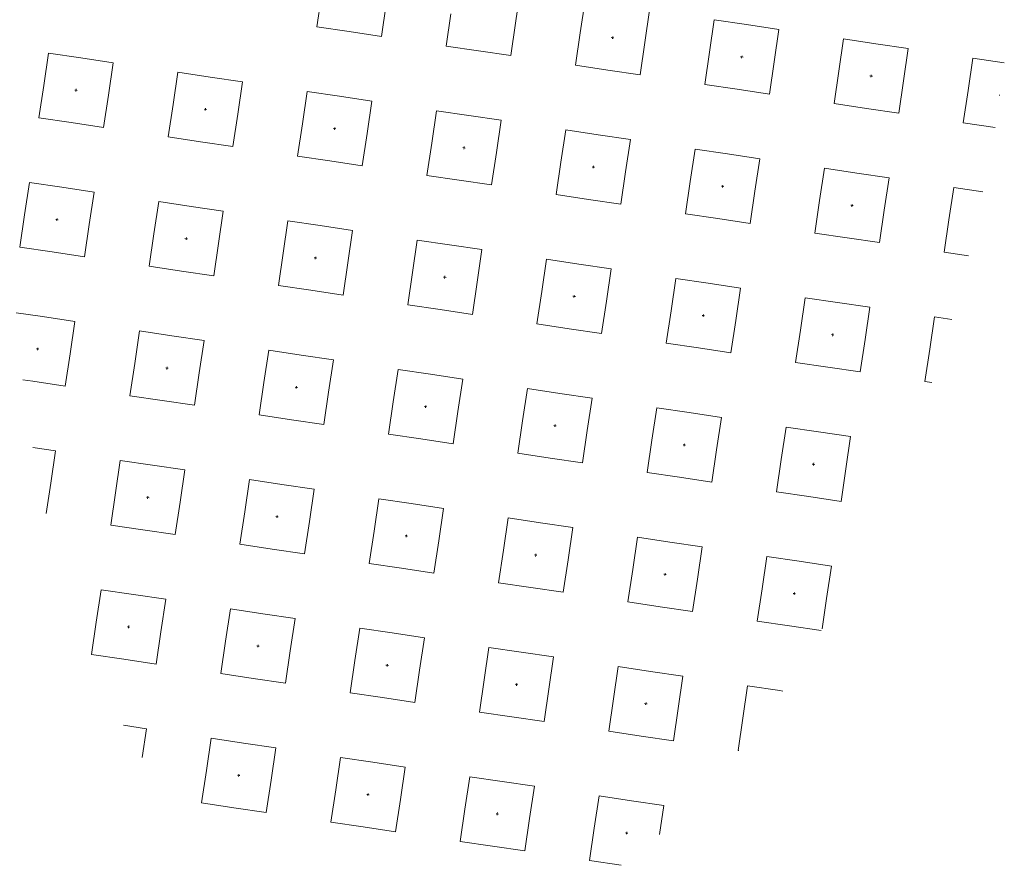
# Model space of a CAD drawing. Header units: metres. Extents: x 167072 to 168585, y 462393 to 462997.
# Tile 27 of 95: x 167579.62 to 167580.82, y 462584.03 to 462585.06. Entities that reach past the tile are written whole.
import ezdxf
from ezdxf.enums import TextEntityAlignment as Align

# ---------------------------------------------------------------- set-up
doc = ezdxf.new("R2010")
doc.units = ezdxf.units.M
doc.header["$LTSCALE"] = 0.2
doc.layers.get('0').update_dxf_attribs({"lineweight": 25})
doc.layers.add('N-WE-VH-VERHARDING_TEGEL_GRAS-S', color=70, linetype='Continuous', lineweight=13)
doc.styles.add('NLCS-ISO', font='NLCS-ISO.ttf')

# ---------------------------------------------------------------- blocks, each defined once
blk = doc.blocks.new('SVH-GRASTEGEL_STIP-SO')
for p, q in [((-1.8444, 2.6244), (-1.8444, 2.7865)), ((-1.4444, 2.8244), (-1.2444, 2.8244)), ((-1.4444, 2.6244), (-1.4444, 2.8244)), ((-1.2444, 2.8244), (-1.0444, 2.8244)), ((-1.0444, 2.6244), (-1.0444, 2.8244)), ((-0.6444, 2.8244), (-0.4444, 2.8244)), ((-0.6444, 2.6244), (-0.6444, 2.8244)), ((-0.4444, 2.8244), (-0.2444, 2.8244)), ((-0.2444, 2.6244), (-0.2444, 2.8244)), ((-2.2444, 2.6244), (-2.2444, 2.6875)), ((-2.2444, 2.4244), (-2.2444, 2.6244)), ((-2.0519, 2.6244), (-2.0444, 2.6244)), ((-2.0519, 2.6244), (-2.0444, 2.6244)), ((-2.0444, 2.6319), (-2.0444, 2.6244)), ((-2.0444, 2.6319), (-2.0444, 2.6244)), ((-2.0444, 2.6244), (-2.0444, 2.6169)), ((-2.0444, 2.6244), (-2.0369, 2.6244)), ((-2.0444, 2.6244), (-2.0444, 2.6169)), ((-2.0444, 2.6244), (-2.0369, 2.6244)), ((-1.8444, 2.4244), (-1.8444, 2.6244)), ((-1.4444, 2.4244), (-1.4444, 2.6244)), ((-1.2519, 2.6244), (-1.2444, 2.6244)), ((-1.2519, 2.6244), (-1.2444, 2.6244)), ((-1.2444, 2.6319), (-1.2444, 2.6244)), ((-1.2444, 2.6319), (-1.2444, 2.6244)), ((-1.2444, 2.6244), (-1.2444, 2.6169)), ((-1.2444, 2.6244), (-1.2369, 2.6244)), ((-1.2444, 2.6244), (-1.2444, 2.6169)), ((-1.2444, 2.6244), (-1.2369, 2.6244)), ((-1.0444, 2.4244), (-1.0444, 2.6244)), ((-0.6444, 2.4244), (-0.6444, 2.6244)), ((-0.4519, 2.6244), (-0.4444, 2.6244)), ((-0.4519, 2.6244), (-0.4444, 2.6244)), ((-0.4444, 2.6319), (-0.4444, 2.6244)), ((-0.4444, 2.6319), (-0.4444, 2.6244)), ((-0.4444, 2.6244), (-0.4444, 2.6169)), ((-0.4444, 2.6244), (-0.4369, 2.6244)), ((-0.4444, 2.6244), (-0.4444, 2.6169)), ((-0.4444, 2.6244), (-0.4369, 2.6244)), ((-0.2444, 2.4244), (-0.2444, 2.6244)), ((-2.6444, 2.4244), (-2.6444, 2.5651)), ((-3.0327, 2.4244), (-2.8444, 2.4244)), ((-2.8444, 2.4244), (-2.6444, 2.4244)), ((-2.2444, 2.4244), (-2.0444, 2.4244)), ((-2.0444, 2.4244), (-1.8444, 2.4244)), ((-1.4444, 2.4244), (-1.2444, 2.4244)), ((-1.2444, 2.4244), (-1.0444, 2.4244)), ((-0.6444, 2.4244), (-0.4444, 2.4244)), ((-0.4444, 2.4244), (-0.2444, 2.4244)), ((-3.8444, 2.0244), (-3.6444, 2.0244)), ((-3.8444, 1.8244), (-3.8444, 2.0244)), ((-3.6444, 2.0244), (-3.4444, 2.0244)), ((-3.4444, 1.8244), (-3.4444, 2.0244)), ((-3.0444, 2.0244), (-2.8444, 2.0244)), ((-3.0444, 1.8244), (-3.0444, 2.0244)), ((-2.8444, 2.0244), (-2.6444, 2.0244)), ((-2.6444, 1.8244), (-2.6444, 2.0244)), ((-2.2444, 2.0244), (-2.0444, 2.0244)), ((-2.2444, 1.8244), (-2.2444, 2.0244)), ((-2.0444, 2.0244), (-1.8444, 2.0244)), ((-1.8444, 1.8244), (-1.8444, 2.0244)), ((-1.4444, 2.0244), (-1.2444, 2.0244)), ((-1.4444, 1.8244), (-1.4444, 2.0244)), ((-1.2444, 2.0244), (-1.0444, 2.0244)), ((-1.0444, 1.8244), (-1.0444, 2.0244)), ((-0.6444, 2.0244), (-0.4444, 2.0244)), ((-0.6444, 1.8244), (-0.6444, 2.0244)), ((-0.4444, 2.0244), (-0.2444, 2.0244)), ((-0.2444, 1.8244), (-0.2444, 2.0244)), ((-3.8444, 1.6244), (-3.8444, 1.8244)), ((-3.6519, 1.8244), (-3.6444, 1.8244)), ((-3.6519, 1.8244), (-3.6444, 1.8244)), ((-3.6444, 1.8319), (-3.6444, 1.8244)), ((-3.6444, 1.8319), (-3.6444, 1.8244)), ((-3.6444, 1.8244), (-3.6444, 1.8169)), ((-3.6444, 1.8244), (-3.6369, 1.8244)), ((-3.6444, 1.8244), (-3.6444, 1.8169)), ((-3.6444, 1.8244), (-3.6369, 1.8244)), ((-3.4444, 1.6244), (-3.4444, 1.8244)), ((-3.0444, 1.6244), (-3.0444, 1.8244)), ((-2.8519, 1.8244), (-2.8444, 1.8244)), ((-2.8519, 1.8244), (-2.8444, 1.8244)), ((-2.8444, 1.8319), (-2.8444, 1.8244)), ((-2.8444, 1.8319), (-2.8444, 1.8244)), ((-2.8444, 1.8244), (-2.8444, 1.8169)), ((-2.8444, 1.8244), (-2.8369, 1.8244)), ((-2.8444, 1.8244), (-2.8444, 1.8169)), ((-2.8444, 1.8244), (-2.8369, 1.8244)), ((-2.6444, 1.6244), (-2.6444, 1.8244)), ((-2.2444, 1.6244), (-2.2444, 1.8244)), ((-2.0519, 1.8244), (-2.0444, 1.8244)), ((-2.0519, 1.8244), (-2.0444, 1.8244)), ((-2.0444, 1.8319), (-2.0444, 1.8244)), ((-2.0444, 1.8319), (-2.0444, 1.8244)), ((-2.0444, 1.8244), (-2.0444, 1.8169)), ((-2.0444, 1.8244), (-2.0369, 1.8244)), ((-2.0444, 1.8244), (-2.0444, 1.8169)), ((-2.0444, 1.8244), (-2.0369, 1.8244)), ((-1.8444, 1.6244), (-1.8444, 1.8244)), ((-1.4444, 1.6244), (-1.4444, 1.8244)), ((-1.2519, 1.8244), (-1.2444, 1.8244)), ((-1.2519, 1.8244), (-1.2444, 1.8244)), ((-1.2444, 1.8319), (-1.2444, 1.8244)), ((-1.2444, 1.8319), (-1.2444, 1.8244)), ((-1.2444, 1.8244), (-1.2444, 1.8169)), ((-1.2444, 1.8244), (-1.2369, 1.8244)), ((-1.2444, 1.8244), (-1.2444, 1.8169)), ((-1.2444, 1.8244), (-1.2369, 1.8244)), ((-1.0444, 1.6244), (-1.0444, 1.8244)), ((-0.6444, 1.6244), (-0.6444, 1.8244)), ((-0.4519, 1.8244), (-0.4444, 1.8244)), ((-0.4519, 1.8244), (-0.4444, 1.8244)), ((-0.4444, 1.8319), (-0.4444, 1.8244)), ((-0.4444, 1.8319), (-0.4444, 1.8244)), ((-0.4444, 1.8244), (-0.4444, 1.8169)), ((-0.4444, 1.8244), (-0.4369, 1.8244)), ((-0.4444, 1.8244), (-0.4444, 1.8169)), ((-0.4444, 1.8244), (-0.4369, 1.8244)), ((-0.2444, 1.6244), (-0.2444, 1.8244)), ((-4.2444, 1.6244), (-4.2444, 1.7663)), ((-4.423, 1.6244), (-4.2444, 1.6244)), ((-3.8444, 1.6244), (-3.6444, 1.6244)), ((-3.6444, 1.6244), (-3.4444, 1.6244)), ((-3.0444, 1.6244), (-2.8444, 1.6244)), ((-2.8444, 1.6244), (-2.6444, 1.6244)), ((-2.2444, 1.6244), (-2.0444, 1.6244)), ((-2.0444, 1.6244), (-1.8444, 1.6244)), ((-1.4444, 1.6244), (-1.2444, 1.6244)), ((-1.2444, 1.6244), (-1.0444, 1.6244)), ((-0.6444, 1.6244), (-0.4444, 1.6244)), ((-0.4444, 1.6244), (-0.2444, 1.6244)), ((-4.6444, 1.2244), (-4.4444, 1.2244)), ((-4.6444, 1.0244), (-4.6444, 1.2244)), ((-4.4444, 1.2244), (-4.2444, 1.2244)), ((-4.2444, 1.0244), (-4.2444, 1.2244)), ((-3.8444, 1.2244), (-3.6444, 1.2244)), ((-3.8444, 1.0244), (-3.8444, 1.2244)), ((-3.6444, 1.2244), (-3.4444, 1.2244)), ((-3.4444, 1.0244), (-3.4444, 1.2244)), ((-3.0444, 1.2244), (-2.8444, 1.2244)), ((-3.0444, 1.0244), (-3.0444, 1.2244)), ((-2.8444, 1.2244), (-2.6444, 1.2244)), ((-2.6444, 1.0244), (-2.6444, 1.2244)), ((-2.2444, 1.2244), (-2.0444, 1.2244)), ((-2.2444, 1.0244), (-2.2444, 1.2244)), ((-2.0444, 1.2244), (-1.8444, 1.2244)), ((-1.8444, 1.0244), (-1.8444, 1.2244)), ((-1.4444, 1.2244), (-1.2444, 1.2244)), ((-1.4444, 1.0244), (-1.4444, 1.2244)), ((-1.2444, 1.2244), (-1.0444, 1.2244)), ((-1.0444, 1.0244), (-1.0444, 1.2244)), ((-0.6444, 1.2244), (-0.4444, 1.2244)), ((-0.6444, 1.0244), (-0.6444, 1.2244)), ((-0.4444, 1.2244), (-0.2444, 1.2244)), ((-0.2444, 1.0244), (-0.2444, 1.2244)), ((0.1556, 1.2244), (0.3556, 1.2244)), ((0.1556, 1.0244), (0.1556, 1.2244)), ((-4.6444, 0.8244), (-4.6444, 1.0244)), ((-4.4519, 1.0244), (-4.4444, 1.0244)), ((-4.4519, 1.0244), (-4.4444, 1.0244)), ((-4.4444, 1.0319), (-4.4444, 1.0244)), ((-4.4444, 1.0319), (-4.4444, 1.0244)), ((-4.4444, 1.0244), (-4.4444, 1.0169)), ((-4.4444, 1.0244), (-4.4369, 1.0244)), ((-4.4444, 1.0244), (-4.4444, 1.0169)), ((-4.4444, 1.0244), (-4.4369, 1.0244)), ((-4.2444, 0.8244), (-4.2444, 1.0244)), ((-3.8444, 0.8244), (-3.8444, 1.0244)), ((-3.6519, 1.0244), (-3.6444, 1.0244)), ((-3.6519, 1.0244), (-3.6444, 1.0244)), ((-3.6444, 1.0319), (-3.6444, 1.0244)), ((-3.6444, 1.0319), (-3.6444, 1.0244)), ((-3.6444, 1.0244), (-3.6444, 1.0169)), ((-3.6444, 1.0244), (-3.6369, 1.0244)), ((-3.6444, 1.0244), (-3.6444, 1.0169)), ((-3.6444, 1.0244), (-3.6369, 1.0244)), ((-3.4444, 0.8244), (-3.4444, 1.0244)), ((-3.0444, 0.8244), (-3.0444, 1.0244)), ((-2.8519, 1.0244), (-2.8444, 1.0244)), ((-2.8519, 1.0244), (-2.8444, 1.0244)), ((-2.8444, 1.0319), (-2.8444, 1.0244)), ((-2.8444, 1.0319), (-2.8444, 1.0244)), ((-2.8444, 1.0244), (-2.8444, 1.0169)), ((-2.8444, 1.0244), (-2.8369, 1.0244)), ((-2.8444, 1.0244), (-2.8444, 1.0169)), ((-2.8444, 1.0244), (-2.8369, 1.0244)), ((-2.6444, 0.8244), (-2.6444, 1.0244)), ((-2.2444, 0.8244), (-2.2444, 1.0244)), ((-2.0519, 1.0244), (-2.0444, 1.0244)), ((-2.0519, 1.0244), (-2.0444, 1.0244)), ((-2.0444, 1.0319), (-2.0444, 1.0244)), ((-2.0444, 1.0319), (-2.0444, 1.0244)), ((-2.0444, 1.0244), (-2.0444, 1.0169)), ((-2.0444, 1.0244), (-2.0369, 1.0244)), ((-2.0444, 1.0244), (-2.0444, 1.0169)), ((-2.0444, 1.0244), (-2.0369, 1.0244)), ((-1.8444, 0.8244), (-1.8444, 1.0244)), ((-1.4444, 0.8244), (-1.4444, 1.0244)), ((-1.2519, 1.0244), (-1.2444, 1.0244)), ((-1.2519, 1.0244), (-1.2444, 1.0244)), ((-1.2444, 1.0319), (-1.2444, 1.0244)), ((-1.2444, 1.0319), (-1.2444, 1.0244)), ((-1.2444, 1.0244), (-1.2444, 1.0169)), ((-1.2444, 1.0244), (-1.2369, 1.0244)), ((-1.2444, 1.0244), (-1.2444, 1.0169)), ((-1.2444, 1.0244), (-1.2369, 1.0244)), ((-1.0444, 0.8244), (-1.0444, 1.0244)), ((-0.6444, 0.8244), (-0.6444, 1.0244)), ((-0.4519, 1.0244), (-0.4444, 1.0244)), ((-0.4519, 1.0244), (-0.4444, 1.0244)), ((-0.4444, 1.0319), (-0.4444, 1.0244)), ((-0.4444, 1.0319), (-0.4444, 1.0244)), ((-0.4444, 1.0244), (-0.4444, 1.0169)), ((-0.4444, 1.0244), (-0.4369, 1.0244)), ((-0.4444, 1.0244), (-0.4444, 1.0169)), ((-0.4444, 1.0244), (-0.4369, 1.0244)), ((-0.2444, 0.8244), (-0.2444, 1.0244)), ((0.1556, 0.8244), (0.1556, 1.0244)), ((-4.6444, 0.8244), (-4.4444, 0.8244)), ((-4.4444, 0.8244), (-4.2444, 0.8244)), ((-3.8444, 0.8244), (-3.6444, 0.8244)), ((-3.6444, 0.8244), (-3.4444, 0.8244)), ((-3.0444, 0.8244), (-2.8444, 0.8244)), ((-2.8444, 0.8244), (-2.6444, 0.8244)), ((-2.2444, 0.8244), (-2.0444, 0.8244)), ((-2.0444, 0.8244), (-1.8444, 0.8244)), ((-1.4444, 0.8244), (-1.2444, 0.8244)), ((-1.2444, 0.8244), (-1.0444, 0.8244)), ((-0.6444, 0.8244), (-0.4444, 0.8244)), ((-0.4444, 0.8244), (-0.2444, 0.8244)), ((0.1556, 0.8244), (0.3556, 0.8244)), ((-4.6444, 0.4244), (-4.4444, 0.4244)), ((-4.6444, 0.2244), (-4.6444, 0.4244)), ((-4.4444, 0.4244), (-4.2444, 0.4244)), ((-4.2444, 0.2244), (-4.2444, 0.4244)), ((-3.8444, 0.4244), (-3.6444, 0.4244)), ((-3.8444, 0.2244), (-3.8444, 0.4244)), ((-3.6444, 0.4244), (-3.4444, 0.4244)), ((-3.4444, 0.2244), (-3.4444, 0.4244)), ((-3.0444, 0.4244), (-2.8444, 0.4244)), ((-3.0444, 0.2244), (-3.0444, 0.4244)), ((-2.8444, 0.4244), (-2.6444, 0.4244)), ((-2.6444, 0.2244), (-2.6444, 0.4244)), ((-2.2444, 0.4244), (-2.0444, 0.4244)), ((-2.2444, 0.2244), (-2.2444, 0.4244)), ((-2.0444, 0.4244), (-1.8444, 0.4244)), ((-1.8444, 0.2244), (-1.8444, 0.4244)), ((-1.4444, 0.4244), (-1.2444, 0.4244)), ((-1.4444, 0.2244), (-1.4444, 0.4244)), ((-1.2444, 0.4244), (-1.0444, 0.4244)), ((-1.0444, 0.2244), (-1.0444, 0.4244)), ((-0.6444, 0.4244), (-0.4444, 0.4244)), ((-0.6444, 0.2244), (-0.6444, 0.4244)), ((-0.4444, 0.4244), (-0.2444, 0.4244)), ((-0.2444, 0.2244), (-0.2444, 0.4244)), ((0.1556, 0.4244), (0.3556, 0.4244)), ((0.1556, 0.2244), (0.1556, 0.4244)), ((-4.6444, 0.0244), (-4.6444, 0.2244)), ((-4.4519, 0.2244), (-4.4444, 0.2244)), ((-4.4519, 0.2244), (-4.4444, 0.2244)), ((-4.4444, 0.2319), (-4.4444, 0.2244)), ((-4.4444, 0.2319), (-4.4444, 0.2244)), ((-4.4444, 0.2244), (-4.4444, 0.2169)), ((-4.4444, 0.2244), (-4.4369, 0.2244)), ((-4.4444, 0.2244), (-4.4444, 0.2169)), ((-4.4444, 0.2244), (-4.4369, 0.2244)), ((-4.2444, 0.0244), (-4.2444, 0.2244)), ((-3.8444, 0.0244), (-3.8444, 0.2244)), ((-3.6519, 0.2244), (-3.6444, 0.2244)), ((-3.6519, 0.2244), (-3.6444, 0.2244)), ((-3.6444, 0.2319), (-3.6444, 0.2244)), ((-3.6444, 0.2319), (-3.6444, 0.2244)), ((-3.6444, 0.2244), (-3.6444, 0.2169)), ((-3.6444, 0.2244), (-3.6369, 0.2244)), ((-3.6444, 0.2244), (-3.6444, 0.2169)), ((-3.6444, 0.2244), (-3.6369, 0.2244)), ((-3.4444, 0.0244), (-3.4444, 0.2244)), ((-3.0444, 0.0244), (-3.0444, 0.2244)), ((-2.8519, 0.2244), (-2.8444, 0.2244)), ((-2.8519, 0.2244), (-2.8444, 0.2244)), ((-2.8444, 0.2319), (-2.8444, 0.2244)), ((-2.8444, 0.2319), (-2.8444, 0.2244)), ((-2.8444, 0.2244), (-2.8444, 0.2169)), ((-2.8444, 0.2244), (-2.8369, 0.2244)), ((-2.8444, 0.2244), (-2.8444, 0.2169)), ((-2.8444, 0.2244), (-2.8369, 0.2244)), ((-2.6444, 0.0244), (-2.6444, 0.2244)), ((-2.2444, 0.0244), (-2.2444, 0.2244)), ((-2.0519, 0.2244), (-2.0444, 0.2244)), ((-2.0519, 0.2244), (-2.0444, 0.2244)), ((-2.0444, 0.2319), (-2.0444, 0.2244)), ((-2.0444, 0.2319), (-2.0444, 0.2244)), ((-2.0444, 0.2244), (-2.0444, 0.2169)), ((-2.0444, 0.2244), (-2.0369, 0.2244)), ((-2.0444, 0.2244), (-2.0444, 0.2169)), ((-2.0444, 0.2244), (-2.0369, 0.2244)), ((-1.8444, 0.0244), (-1.8444, 0.2244)), ((-1.4444, 0.0244), (-1.4444, 0.2244)), ((-1.2519, 0.2244), (-1.2444, 0.2244)), ((-1.2519, 0.2244), (-1.2444, 0.2244)), ((-1.2444, 0.2319), (-1.2444, 0.2244)), ((-1.2444, 0.2319), (-1.2444, 0.2244)), ((-1.2444, 0.2244), (-1.2444, 0.2169)), ((-1.2444, 0.2244), (-1.2369, 0.2244)), ((-1.2444, 0.2244), (-1.2444, 0.2169)), ((-1.2444, 0.2244), (-1.2369, 0.2244)), ((-1.0444, 0.0244), (-1.0444, 0.2244)), ((-0.6444, 0.0244), (-0.6444, 0.2244)), ((-0.4519, 0.2244), (-0.4444, 0.2244)), ((-0.4519, 0.2244), (-0.4444, 0.2244)), ((-0.4444, 0.2319), (-0.4444, 0.2244)), ((-0.4444, 0.2319), (-0.4444, 0.2244)), ((-0.4444, 0.2244), (-0.4444, 0.2169)), ((-0.4444, 0.2244), (-0.4369, 0.2244)), ((-0.4444, 0.2244), (-0.4444, 0.2169)), ((-0.4444, 0.2244), (-0.4369, 0.2244)), ((-0.2444, 0.0244), (-0.2444, 0.2244)), ((0.1556, 0.0244), (0.1556, 0.2244)), ((-4.6444, 0.0244), (-4.4444, 0.0244)), ((-4.4444, 0.0244), (-4.2444, 0.0244)), ((-3.8444, 0.0244), (-3.6444, 0.0244)), ((-3.6444, 0.0244), (-3.4444, 0.0244)), ((-3.0444, 0.0244), (-2.8444, 0.0244)), ((-2.8444, 0.0244), (-2.6444, 0.0244)), ((-2.2444, 0.0244), (-2.0444, 0.0244)), ((-2.0444, 0.0244), (-1.8444, 0.0244)), ((-1.4444, 0.0244), (-1.2444, 0.0244)), ((-1.2444, 0.0244), (-1.0444, 0.0244)), ((-0.6444, 0.0244), (-0.4444, 0.0244)), ((-0.4444, 0.0244), (-0.2444, 0.0244)), ((0.1556, 0.0244), (0.3556, 0.0244)), ((0.3556, 0.0244), (0.5556, 0.0244)), ((-4.6444, -0.3756), (-4.4444, -0.3756)), ((-4.6444, -0.5756), (-4.6444, -0.3756)), ((-4.4444, -0.3756), (-4.2444, -0.3756)), ((-4.2444, -0.5756), (-4.2444, -0.3756)), ((-3.8444, -0.3756), (-3.6444, -0.3756)), ((-3.8444, -0.5756), (-3.8444, -0.3756)), ((-3.6444, -0.3756), (-3.4444, -0.3756)), ((-3.4444, -0.5756), (-3.4444, -0.3756)), ((-3.0444, -0.3756), (-2.8444, -0.3756)), ((-3.0444, -0.5756), (-3.0444, -0.3756)), ((-2.8444, -0.3756), (-2.6444, -0.3756)), ((-2.6444, -0.5756), (-2.6444, -0.3756)), ((-2.2444, -0.3756), (-2.0444, -0.3756)), ((-2.2444, -0.5756), (-2.2444, -0.3756)), ((-2.0444, -0.3756), (-1.8444, -0.3756)), ((-1.8444, -0.5756), (-1.8444, -0.3756)), ((-1.4444, -0.3756), (-1.2444, -0.3756)), ((-1.4444, -0.5756), (-1.4444, -0.3756)), ((-1.2444, -0.3756), (-1.0444, -0.3756)), ((-1.0444, -0.5756), (-1.0444, -0.3756)), ((-0.6444, -0.3756), (-0.4444, -0.3756)), ((-0.6444, -0.5756), (-0.6444, -0.3756)), ((-0.4444, -0.3756), (-0.2444, -0.3756)), ((-0.2444, -0.5756), (-0.2444, -0.3756)), ((0.1556, -0.3756), (0.3556, -0.3756)), ((0.1556, -0.5756), (0.1556, -0.3756)), ((0.3556, -0.3756), (0.5556, -0.3756)), ((-4.6444, -0.7756), (-4.6444, -0.5756)), ((-4.4519, -0.5756), (-4.4444, -0.5756)), ((-4.4519, -0.5756), (-4.4444, -0.5756)), ((-4.4444, -0.5681), (-4.4444, -0.5756)), ((-4.4444, -0.5681), (-4.4444, -0.5756)), ((-4.4444, -0.5756), (-4.4444, -0.5831)), ((-4.4444, -0.5756), (-4.4369, -0.5756)), ((-4.4444, -0.5756), (-4.4444, -0.5831)), ((-4.4444, -0.5756), (-4.4369, -0.5756)), ((-4.2444, -0.7756), (-4.2444, -0.5756)), ((-3.8444, -0.7756), (-3.8444, -0.5756)), ((-3.6519, -0.5756), (-3.6444, -0.5756)), ((-3.6519, -0.5756), (-3.6444, -0.5756)), ((-3.6444, -0.5681), (-3.6444, -0.5756)), ((-3.6444, -0.5681), (-3.6444, -0.5756)), ((-3.6444, -0.5756), (-3.6444, -0.5831)), ((-3.6444, -0.5756), (-3.6369, -0.5756)), ((-3.6444, -0.5756), (-3.6444, -0.5831)), ((-3.6444, -0.5756), (-3.6369, -0.5756)), ((-3.4444, -0.7756), (-3.4444, -0.5756)), ((-3.0444, -0.7756), (-3.0444, -0.5756)), ((-2.8519, -0.5756), (-2.8444, -0.5756)), ((-2.8519, -0.5756), (-2.8444, -0.5756)), ((-2.8444, -0.5681), (-2.8444, -0.5756)), ((-2.8444, -0.5681), (-2.8444, -0.5756)), ((-2.8444, -0.5756), (-2.8444, -0.5831)), ((-2.8444, -0.5756), (-2.8369, -0.5756)), ((-2.8444, -0.5756), (-2.8444, -0.5831)), ((-2.8444, -0.5756), (-2.8369, -0.5756)), ((-2.6444, -0.7756), (-2.6444, -0.5756)), ((-2.2444, -0.7756), (-2.2444, -0.5756)), ((-2.0519, -0.5756), (-2.0444, -0.5756)), ((-2.0519, -0.5756), (-2.0444, -0.5756)), ((-2.0444, -0.5681), (-2.0444, -0.5756)), ((-2.0444, -0.5681), (-2.0444, -0.5756)), ((-2.0444, -0.5756), (-2.0444, -0.5831)), ((-2.0444, -0.5756), (-2.0369, -0.5756)), ((-2.0444, -0.5756), (-2.0444, -0.5831)), ((-2.0444, -0.5756), (-2.0369, -0.5756)), ((-1.8444, -0.7756), (-1.8444, -0.5756)), ((-1.4444, -0.7756), (-1.4444, -0.5756)), ((-1.2519, -0.5756), (-1.2444, -0.5756)), ((-1.2519, -0.5756), (-1.2444, -0.5756)), ((-1.2444, -0.5681), (-1.2444, -0.5756)), ((-1.2444, -0.5681), (-1.2444, -0.5756)), ((-1.2444, -0.5756), (-1.2444, -0.5831)), ((-1.2444, -0.5756), (-1.2369, -0.5756)), ((-1.2444, -0.5756), (-1.2444, -0.5831)), ((-1.2444, -0.5756), (-1.2369, -0.5756)), ((-1.0444, -0.7756), (-1.0444, -0.5756)), ((-0.6444, -0.7756), (-0.6444, -0.5756)), ((-0.4519, -0.5756), (-0.4444, -0.5756)), ((-0.4519, -0.5756), (-0.4444, -0.5756)), ((-0.4444, -0.5681), (-0.4444, -0.5756)), ((-0.4444, -0.5681), (-0.4444, -0.5756)), ((-0.4444, -0.5756), (-0.4444, -0.5831)), ((-0.4444, -0.5756), (-0.4369, -0.5756)), ((-0.4444, -0.5756), (-0.4444, -0.5831)), ((-0.4444, -0.5756), (-0.4369, -0.5756)), ((-0.2444, -0.7756), (-0.2444, -0.5756)), ((0.1556, -0.7756), (0.1556, -0.5756)), ((0.3481, -0.5756), (0.3556, -0.5756)), ((0.3481, -0.5756), (0.3556, -0.5756)), ((0.3556, -0.5681), (0.3556, -0.5756)), ((0.3556, -0.5681), (0.3556, -0.5756)), ((0.3556, -0.5756), (0.3556, -0.5831)), ((0.3556, -0.5756), (0.3631, -0.5756)), ((0.3556, -0.5756), (0.3556, -0.5831)), ((0.3556, -0.5756), (0.3631, -0.5756)), ((-4.6444, -0.7756), (-4.4444, -0.7756)), ((-4.4444, -0.7756), (-4.2444, -0.7756)), ((-3.8444, -0.7756), (-3.6444, -0.7756)), ((-3.6444, -0.7756), (-3.4444, -0.7756)), ((-3.0444, -0.7756), (-2.8444, -0.7756)), ((-2.8444, -0.7756), (-2.6444, -0.7756)), ((-2.2444, -0.7756), (-2.0444, -0.7756)), ((-2.0444, -0.7756), (-1.8444, -0.7756)), ((-1.4444, -0.7756), (-1.2444, -0.7756)), ((-1.2444, -0.7756), (-1.0444, -0.7756)), ((-0.6444, -0.7756), (-0.4444, -0.7756)), ((-0.4444, -0.7756), (-0.2444, -0.7756)), ((0.1556, -0.7756), (0.3556, -0.7756)), ((0.3556, -0.7756), (0.5556, -0.7756)), ((-4.6444, -1.1756), (-4.4444, -1.1756)), ((-4.6444, -1.3719), (-4.6444, -1.1756)), ((-4.4444, -1.1756), (-4.2444, -1.1756)), ((-4.2444, -1.3756), (-4.2444, -1.1756)), ((-3.8444, -1.1756), (-3.6444, -1.1756)), ((-3.8444, -1.3756), (-3.8444, -1.1756)), ((-3.6444, -1.1756), (-3.4444, -1.1756)), ((-3.4444, -1.3756), (-3.4444, -1.1756)), ((-3.0444, -1.1756), (-2.8444, -1.1756)), ((-3.0444, -1.3756), (-3.0444, -1.1756)), ((-2.8444, -1.1756), (-2.6444, -1.1756)), ((-2.6444, -1.3756), (-2.6444, -1.1756)), ((-2.2444, -1.1756), (-2.0444, -1.1756)), ((-2.2444, -1.3756), (-2.2444, -1.1756)), ((-2.0444, -1.1756), (-1.8444, -1.1756)), ((-1.8444, -1.3756), (-1.8444, -1.1756)), ((-1.4444, -1.1756), (-1.2444, -1.1756)), ((-1.4444, -1.3756), (-1.4444, -1.1756)), ((-1.2444, -1.1756), (-1.0444, -1.1756)), ((-1.0444, -1.3756), (-1.0444, -1.1756)), ((-0.6444, -1.1756), (-0.4444, -1.1756)), ((-0.6444, -1.3756), (-0.6444, -1.1756)), ((-0.4444, -1.1756), (-0.2444, -1.1756)), ((-0.2444, -1.3756), (-0.2444, -1.1756)), ((0.1556, -1.1756), (0.3556, -1.1756)), ((0.1556, -1.3756), (0.1556, -1.1756)), ((0.3556, -1.1756), (0.5556, -1.1756)), ((0.5556, -1.3756), (0.5556, -1.1756)), ((-4.4519, -1.3756), (-4.4444, -1.3756)), ((-4.4519, -1.3756), (-4.4444, -1.3756)), ((-4.4444, -1.3681), (-4.4444, -1.3756)), ((-4.4444, -1.3681), (-4.4444, -1.3756)), ((-4.4444, -1.3756), (-4.4444, -1.3831)), ((-4.4444, -1.3756), (-4.4369, -1.3756)), ((-4.4444, -1.3756), (-4.4444, -1.3831)), ((-4.4444, -1.3756), (-4.4369, -1.3756)), ((-4.2444, -1.5756), (-4.2444, -1.3756)), ((-3.8444, -1.5756), (-3.8444, -1.3756)), ((-3.6519, -1.3756), (-3.6444, -1.3756)), ((-3.6519, -1.3756), (-3.6444, -1.3756)), ((-3.6444, -1.3681), (-3.6444, -1.3756)), ((-3.6444, -1.3681), (-3.6444, -1.3756)), ((-3.6444, -1.3756), (-3.6444, -1.3831)), ((-3.6444, -1.3756), (-3.6369, -1.3756)), ((-3.6444, -1.3756), (-3.6444, -1.3831)), ((-3.6444, -1.3756), (-3.6369, -1.3756)), ((-3.4444, -1.5756), (-3.4444, -1.3756)), ((-3.0444, -1.5756), (-3.0444, -1.3756)), ((-2.8519, -1.3756), (-2.8444, -1.3756)), ((-2.8519, -1.3756), (-2.8444, -1.3756)), ((-2.8444, -1.3681), (-2.8444, -1.3756)), ((-2.8444, -1.3681), (-2.8444, -1.3756)), ((-2.8444, -1.3756), (-2.8444, -1.3831)), ((-2.8444, -1.3756), (-2.8369, -1.3756)), ((-2.8444, -1.3756), (-2.8444, -1.3831)), ((-2.8444, -1.3756), (-2.8369, -1.3756)), ((-2.6444, -1.5756), (-2.6444, -1.3756)), ((-2.2444, -1.5756), (-2.2444, -1.3756)), ((-2.0519, -1.3756), (-2.0444, -1.3756)), ((-2.0519, -1.3756), (-2.0444, -1.3756)), ((-2.0444, -1.3681), (-2.0444, -1.3756)), ((-2.0444, -1.3681), (-2.0444, -1.3756)), ((-2.0444, -1.3756), (-2.0444, -1.3831)), ((-2.0444, -1.3756), (-2.0369, -1.3756)), ((-2.0444, -1.3756), (-2.0444, -1.3831)), ((-2.0444, -1.3756), (-2.0369, -1.3756)), ((-1.8444, -1.5756), (-1.8444, -1.3756)), ((-1.4444, -1.5756), (-1.4444, -1.3756)), ((-1.2519, -1.3756), (-1.2444, -1.3756)), ((-1.2519, -1.3756), (-1.2444, -1.3756)), ((-1.2444, -1.3681), (-1.2444, -1.3756)), ((-1.2444, -1.3681), (-1.2444, -1.3756)), ((-1.2444, -1.3756), (-1.2444, -1.3831)), ((-1.2444, -1.3756), (-1.2369, -1.3756)), ((-1.2444, -1.3756), (-1.2444, -1.3831)), ((-1.2444, -1.3756), (-1.2369, -1.3756)), ((-1.0444, -1.5756), (-1.0444, -1.3756)), ((-0.6444, -1.5756), (-0.6444, -1.3756)), ((-0.4519, -1.3756), (-0.4444, -1.3756)), ((-0.4519, -1.3756), (-0.4444, -1.3756)), ((-0.4444, -1.3681), (-0.4444, -1.3756)), ((-0.4444, -1.3681), (-0.4444, -1.3756)), ((-0.4444, -1.3756), (-0.4444, -1.3831)), ((-0.4444, -1.3756), (-0.4369, -1.3756)), ((-0.4444, -1.3756), (-0.4444, -1.3831)), ((-0.4444, -1.3756), (-0.4369, -1.3756)), ((-0.2444, -1.5756), (-0.2444, -1.3756)), ((0.1556, -1.5756), (0.1556, -1.3756)), ((0.3481, -1.3756), (0.3556, -1.3756)), ((0.3481, -1.3756), (0.3556, -1.3756)), ((0.3556, -1.3681), (0.3556, -1.3756)), ((0.3556, -1.3681), (0.3556, -1.3756)), ((0.3556, -1.3756), (0.3556, -1.3831)), ((0.3556, -1.3756), (0.3631, -1.3756)), ((0.3556, -1.3756), (0.3556, -1.3831)), ((0.3556, -1.3756), (0.3631, -1.3756)), ((0.5556, -1.5756), (0.5556, -1.3756)), ((-4.423, -1.5756), (-4.2444, -1.5756)), ((-3.8444, -1.5756), (-3.6444, -1.5756)), ((-3.6444, -1.5756), (-3.4444, -1.5756)), ((-3.0444, -1.5756), (-2.8444, -1.5756)), ((-2.8444, -1.5756), (-2.6444, -1.5756)), ((-2.2444, -1.5756), (-2.0444, -1.5756)), ((-2.0444, -1.5756), (-1.8444, -1.5756)), ((-1.4444, -1.5756), (-1.2444, -1.5756)), ((-1.2444, -1.5756), (-1.0444, -1.5756)), ((-0.6444, -1.5756), (-0.4444, -1.5756)), ((-0.4444, -1.5756), (-0.2444, -1.5756)), ((0.1556, -1.5756), (0.3556, -1.5756)), ((0.3556, -1.5756), (0.5556, -1.5756)), ((-3.8444, -1.9756), (-3.6444, -1.9756)), ((-3.8444, -1.9812), (-3.8444, -1.9756)), ((-3.6444, -1.9756), (-3.4444, -1.9756)), ((-3.4444, -2.1756), (-3.4444, -1.9756)), ((-3.0444, -1.9756), (-2.8444, -1.9756)), ((-3.0444, -2.1756), (-3.0444, -1.9756)), ((-2.8444, -1.9756), (-2.6444, -1.9756)), ((-2.6444, -2.1756), (-2.6444, -1.9756)), ((-2.2444, -1.9756), (-2.0444, -1.9756)), ((-2.2444, -2.1756), (-2.2444, -1.9756)), ((-2.0444, -1.9756), (-1.8444, -1.9756)), ((-1.8444, -2.1756), (-1.8444, -1.9756)), ((-1.4444, -1.9756), (-1.2444, -1.9756)), ((-1.4444, -2.1756), (-1.4444, -1.9756)), ((-1.2444, -1.9756), (-1.0444, -1.9756)), ((-1.0444, -2.1756), (-1.0444, -1.9756)), ((-0.6444, -1.9756), (-0.4444, -1.9756)), ((-0.6444, -2.1756), (-0.6444, -1.9756)), ((-0.4444, -1.9756), (-0.2444, -1.9756)), ((-0.2444, -2.1756), (-0.2444, -1.9756)), ((0.1556, -1.9756), (0.3556, -1.9756)), ((0.1556, -2.1756), (0.1556, -1.9756)), ((0.3556, -1.9756), (0.5556, -1.9756)), ((0.5556, -2.1756), (0.5556, -1.9756)), ((-2.8444, -2.1681), (-2.8444, -2.1756)), ((-2.8444, -2.1681), (-2.8444, -2.1756)), ((-2.0444, -2.1681), (-2.0444, -2.1756)), ((-2.0444, -2.1681), (-2.0444, -2.1756)), ((-1.2444, -2.1681), (-1.2444, -2.1756)), ((-1.2444, -2.1681), (-1.2444, -2.1756)), ((-0.4444, -2.1681), (-0.4444, -2.1756)), ((-0.4444, -2.1681), (-0.4444, -2.1756)), ((0.3556, -2.1681), (0.3556, -2.1756)), ((0.3556, -2.1681), (0.3556, -2.1756)), ((-3.4444, -2.1939), (-3.4444, -2.1756)), ((-3.0444, -2.3712), (-3.0444, -2.1756)), ((-2.8519, -2.1756), (-2.8444, -2.1756)), ((-2.8519, -2.1756), (-2.8444, -2.1756)), ((-2.8444, -2.1756), (-2.8444, -2.1831)), ((-2.8444, -2.1756), (-2.8369, -2.1756)), ((-2.8444, -2.1756), (-2.8444, -2.1831)), ((-2.8444, -2.1756), (-2.8369, -2.1756)), ((-2.6444, -2.3756), (-2.6444, -2.1756)), ((-2.2444, -2.3756), (-2.2444, -2.1756)), ((-2.0519, -2.1756), (-2.0444, -2.1756)), ((-2.0519, -2.1756), (-2.0444, -2.1756)), ((-2.0444, -2.1756), (-2.0444, -2.1831)), ((-2.0444, -2.1756), (-2.0369, -2.1756)), ((-2.0444, -2.1756), (-2.0444, -2.1831)), ((-2.0444, -2.1756), (-2.0369, -2.1756)), ((-1.8444, -2.3756), (-1.8444, -2.1756)), ((-1.4444, -2.3756), (-1.4444, -2.1756)), ((-1.2519, -2.1756), (-1.2444, -2.1756)), ((-1.2519, -2.1756), (-1.2444, -2.1756)), ((-1.2444, -2.1756), (-1.2444, -2.1831)), ((-1.2444, -2.1756), (-1.2369, -2.1756)), ((-1.2444, -2.1756), (-1.2444, -2.1831)), ((-1.2444, -2.1756), (-1.2369, -2.1756)), ((-1.0444, -2.3756), (-1.0444, -2.1756)), ((-0.6444, -2.3756), (-0.6444, -2.1756)), ((-0.4519, -2.1756), (-0.4444, -2.1756)), ((-0.4519, -2.1756), (-0.4444, -2.1756)), ((-0.4444, -2.1756), (-0.4444, -2.1831)), ((-0.4444, -2.1756), (-0.4369, -2.1756)), ((-0.4444, -2.1756), (-0.4444, -2.1831)), ((-0.4444, -2.1756), (-0.4369, -2.1756)), ((-0.2444, -2.3756), (-0.2444, -2.1756)), ((0.1556, -2.3756), (0.1556, -2.1756)), ((0.3481, -2.1756), (0.3556, -2.1756)), ((0.3481, -2.1756), (0.3556, -2.1756)), ((0.3556, -2.1756), (0.3556, -2.1831)), ((0.3556, -2.1756), (0.3631, -2.1756)), ((0.3556, -2.1756), (0.3556, -2.1831)), ((0.3556, -2.1756), (0.3631, -2.1756)), ((0.5556, -2.3756), (0.5556, -2.1756)), ((-3.0327, -2.3756), (-2.8444, -2.3756)), ((-2.8444, -2.3756), (-2.6444, -2.3756)), ((-2.2444, -2.3756), (-2.0444, -2.3756)), ((-2.0444, -2.3756), (-1.8444, -2.3756)), ((-1.4444, -2.3756), (-1.2444, -2.3756)), ((-1.2444, -2.3756), (-1.0444, -2.3756)), ((-0.6444, -2.3756), (-0.4444, -2.3756)), ((-0.4444, -2.3756), (-0.2444, -2.3756)), ((0.1556, -2.3756), (0.3556, -2.3756)), ((0.3556, -2.3756), (0.5556, -2.3756)), ((-1.4444, -2.7756), (-1.2444, -2.7756)), ((-1.4444, -2.8181), (-1.4444, -2.7756)), ((-1.2444, -2.7756), (-1.0444, -2.7756)), ((-1.0444, -2.8817), (-1.0444, -2.7756)), ((-0.6444, -2.7756), (-0.4444, -2.7756)), ((-0.6444, -2.9274), (-0.6444, -2.7756)), ((-0.4444, -2.7756), (-0.2444, -2.7756)), ((-0.2444, -2.9551), (-0.2444, -2.7756)), ((0.1556, -2.7756), (0.3556, -2.7756)), ((0.1556, -2.9725), (0.1556, -2.7756)), ((0.3556, -2.7756), (0.5556, -2.7756)), ((0.5556, -2.9696), (0.5556, -2.7756)), ((0.3556, -2.9681), (0.3556, -2.9724)), ((0.3556, -2.9681), (0.3556, -2.9724))]:
    blk.add_line(p, q)
at = {"style": 'NLCS-ISO'}
blk.add_attdef('KLEUR', text='', height=1.8, dxfattribs=at).set_placement((7.6547, 0), align=Align.MIDDLE_LEFT)
at = {"style": 'NLCS-ISO', "flags": 1}
blk.add_attdef('FUNCTIE', text='', height=1.8, dxfattribs=at).set_placement((0.116, -3.5848), align=Align.MIDDLE_CENTER)

msp = doc.modelspace()

# ---------------------------------------------------------------- block references
at = {"layer": 'N-WE-VH-VERHARDING_TEGEL_GRAS-S', "xscale": 0.1999999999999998, "yscale": 0.1999999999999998, "zscale": 0.1999999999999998, "rotation": 81.55339690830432}
msp.add_blockref('SVH-GRASTEGEL_STIP-SO', (167580.2187, 462584.9864), dxfattribs=at)

doc.saveas('drawing.dxf')
